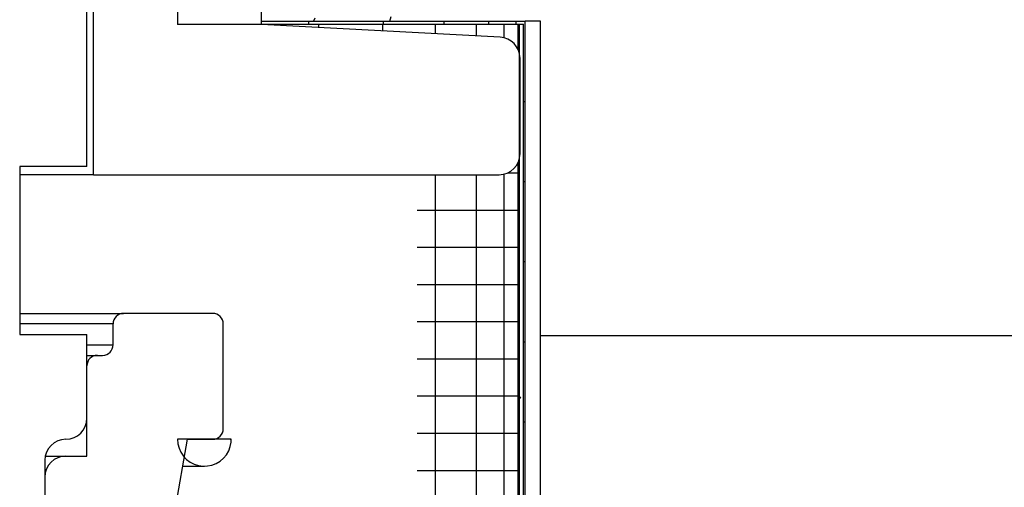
# Model space of a CAD drawing. Extents: x 990 to 4202, y -422 to 622.
# Tile 190 of 200: x 1460.405 to 1461.87, y 491.965 to 492.661. Entities that reach past the tile are written whole.
import ezdxf

# ---------------------------------------------------------------- set-up
doc = ezdxf.new("R2010")
doc.units = 0
doc.header["$MEASUREMENT"] = 0
doc.layers.add('SPILL-BUCKET', color=1, linetype='CONTINUOUS')

msp = doc.modelspace()

# ---------------------------------------------------------------- linework, layer by layer
at = {"layer": 'SPILL-BUCKET', "color": 1, "linetype": 'Continuous'}
for p, q in [((1460.63992, 493.99259), (1460.63992, 492.65406)), ((1460.76483, 492.65406), (1460.76483, 493.99259)), ((1460.515, 492.43065), (1460.515, 492.68548)), ((1460.76483, 492.65406), (1460.63992, 492.65406)), ((1461.11997, 492.63545), (1460.76483, 492.65406)), ((1461.14957, 492.46188), (1461.14957, 492.60426)), ((1460.45104, 492.43065), (1460.40506, 492.43065)), ((1460.48588, 492.43065), (1460.45104, 492.43065)), ((1460.50762, 492.43065), (1460.48588, 492.43065)), ((1460.515, 492.43065), (1460.50762, 492.43065)), ((1460.515, 492.43065), (1461.11834, 492.43065))]:
    msp.add_line(p, q, dxfattribs=at)
at = {"layer": 'SPILL-BUCKET', "color": 7, "linetype": 'Continuous'}
for p, q in [((1460.50501, 492.44289), (1460.50501, 493.11518)), ((1460.76483, 492.65905), (1461.15706, 492.65905)), ((1460.76483, 492.65489), (1461.14907, 492.65489)), ((1460.8349, 492.65905), (1460.8349, 492.65486)), ((1460.84991, 492.65489), (1460.84991, 492.64958)), ((1460.94481, 492.65489), (1460.94481, 492.64461)), ((1460.94606, 492.65905), (1460.94606, 492.65486)), ((1461.02354, 492.65489), (1461.02354, 492.6405)), ((1461.03623, 492.65905), (1461.03623, 492.65486)), ((1461.08426, 492.65489), (1461.08426, 492.63731)), ((1461.10267, 492.65905), (1461.10267, 492.65486)), ((1461.12556, 492.65489), (1461.12556, 492.63461)), ((1461.14336, 492.65905), (1461.14336, 492.65486)), ((1461.14645, 492.65489), (1461.14645, 492.61784)), ((1461.14907, 490.38561), (1461.14907, 492.65489)), ((1461.14907, 492.65489), (1461.15457, 492.65489)), ((1461.15457, 490.38561), (1461.15457, 492.65489)), ((1461.15706, 490.38561), (1461.15706, 492.65905)), ((1461.18005, 492.65905), (1461.15706, 492.65905)), ((1461.18005, 490.38561), (1461.18005, 492.65905)), ((1461.15456, 492.53982), (1461.15644, 492.53982)), ((1461.15644, 492.53982), (1461.15706, 492.53982)), ((1460.50501, 492.44289), (1460.40508, 492.44289)), ((1460.40508, 492.44289), (1460.40508, 492.19306)), ((1461.14645, 492.44825), (1461.14645, 490.54125)), ((1461.02354, 492.43063), (1461.02354, 490.54125)), ((1461.08426, 492.43063), (1461.08426, 490.54125)), ((1461.12556, 492.43148), (1461.12556, 490.54125)), ((1461.13137, 492.4335), (1461.14463, 492.4335)), ((1461.14463, 492.4335), (1461.14907, 492.4335)), ((1461.15456, 492.42058), (1461.15644, 492.42058)), ((1461.15644, 492.42058), (1461.15706, 492.42058)), ((1460.99637, 492.37815), (1461.0503, 492.37815)), ((1461.0503, 492.37815), (1461.09305, 492.37815)), ((1461.09305, 492.37815), (1461.12403, 492.37815)), ((1461.12403, 492.37815), (1461.14279, 492.37815)), ((1461.14279, 492.37815), (1461.14907, 492.37815)), ((1460.99637, 492.3228), (1461.0503, 492.3228)), ((1461.0503, 492.3228), (1461.09305, 492.3228)), ((1461.09305, 492.3228), (1461.12403, 492.3228)), ((1461.12403, 492.3228), (1461.14279, 492.3228)), ((1461.14279, 492.3228), (1461.14907, 492.3228)), ((1461.15456, 492.30134), (1461.15644, 492.30134)), ((1461.15644, 492.30134), (1461.15706, 492.30134)), ((1460.99637, 492.26745), (1461.0503, 492.26745)), ((1461.0503, 492.26745), (1461.09305, 492.26745)), ((1461.09305, 492.26745), (1461.12403, 492.26745)), ((1461.12403, 492.26745), (1461.14279, 492.26745)), ((1461.14279, 492.26745), (1461.14907, 492.26745)), ((1460.99637, 492.21211), (1461.0503, 492.21211)), ((1461.0503, 492.21211), (1461.09305, 492.21211)), ((1461.09305, 492.21211), (1461.12403, 492.21211)), ((1461.12403, 492.21211), (1461.14279, 492.21211)), ((1461.14279, 492.21211), (1461.14907, 492.21211)), ((1460.40508, 492.19306), (1460.50501, 492.19306)), ((1460.50501, 492.06815), (1460.50501, 492.19306)), ((1461.15456, 492.18211), (1461.15644, 492.18211)), ((1461.15644, 492.18211), (1461.15706, 492.18211)), ((1462.00245, 492.191), (1461.17974, 492.191)), ((1460.99637, 492.15676), (1461.0503, 492.15676)), ((1461.0503, 492.15676), (1461.09305, 492.15676)), ((1461.09305, 492.15676), (1461.12403, 492.15676)), ((1461.12403, 492.15676), (1461.14279, 492.15676)), ((1461.14279, 492.15676), (1461.14907, 492.15676)), ((1460.99637, 492.10141), (1461.0503, 492.10141)), ((1461.0503, 492.10141), (1461.09305, 492.10141)), ((1461.09305, 492.10141), (1461.12403, 492.10141)), ((1461.12403, 492.10141), (1461.14279, 492.10141)), ((1461.14279, 492.10141), (1461.14907, 492.10141)), ((1461.15041, 492.09989), (1461.14907, 492.09756)), ((1461.15456, 492.06287), (1461.15644, 492.06287)), ((1461.15644, 492.06287), (1461.15706, 492.06287)), ((1460.63998, 492.03692), (1460.64055, 492.03021)), ((1460.71993, 492.03692), (1460.63998, 492.03692)), ((1460.65491, 492.03692), (1460.69238, 492.03692)), ((1460.71802, 492.03692), (1460.71914, 492.03692)), ((1460.71843, 492.02611), (1460.7197, 492.03272)), ((1460.7197, 492.03272), (1460.71987, 492.03482)), ((1460.71987, 492.03482), (1460.71993, 492.03692)), ((1460.99637, 492.04606), (1461.0503, 492.04606)), ((1461.0503, 492.04606), (1461.09305, 492.04606)), ((1461.09305, 492.04606), (1461.12403, 492.04606)), ((1461.12403, 492.04606), (1461.14279, 492.04606)), ((1461.14279, 492.04606), (1461.14907, 492.04606)), ((1460.64055, 492.03021), (1460.64223, 492.02369)), ((1460.64223, 492.02369), (1460.64499, 492.01755)), ((1460.71268, 492.01398), (1460.71607, 492.0198)), ((1460.71607, 492.0198), (1460.71843, 492.02611)), ((1460.44255, 492.00569), (1460.44255, 491.69341)), ((1460.64499, 492.01755), (1460.64874, 492.01195)), ((1460.64874, 492.01195), (1460.65338, 492.00707)), ((1460.65338, 492.00707), (1460.65876, 492.00303)), ((1460.69746, 492.00099), (1460.70324, 492.00444)), ((1460.70324, 492.00444), (1460.70837, 492.00881)), ((1460.70837, 492.00881), (1460.71268, 492.01398)), ((1460.64786, 491.99695), (1460.64795, 491.99695)), ((1460.64795, 491.99695), (1460.6509, 491.99695)), ((1460.6509, 491.99695), (1460.65372, 491.99695)), ((1460.65372, 491.99695), (1460.65528, 491.99695)), ((1460.65528, 491.99695), (1460.6568, 491.99695)), ((1460.6568, 491.99695), (1460.65825, 491.99695)), ((1460.65825, 491.99695), (1460.65966, 491.99695)), ((1460.65876, 492.00303), (1460.66476, 491.99995)), ((1460.65966, 491.99695), (1460.66101, 491.99695)), ((1460.66101, 491.99695), (1460.66232, 491.99695)), ((1460.66232, 491.99695), (1460.66366, 491.99695)), ((1460.66366, 491.99695), (1460.66494, 491.99695)), ((1460.66476, 491.99995), (1460.67118, 491.99792)), ((1460.66494, 491.99695), (1460.66627, 491.99695)), ((1460.66627, 491.99695), (1460.66753, 491.99695)), ((1460.66753, 491.99695), (1460.66881, 491.99695)), ((1460.66881, 491.99695), (1460.67001, 491.99695)), ((1460.67001, 491.99695), (1460.6712, 491.99695)), ((1460.67118, 491.99792), (1460.67785, 491.99701)), ((1460.6712, 491.99695), (1460.67232, 491.99695)), ((1460.67232, 491.99695), (1460.67341, 491.99695)), ((1460.67341, 491.99695), (1460.67442, 491.99695)), ((1460.67442, 491.99695), (1460.67537, 491.99695)), ((1460.67537, 491.99695), (1460.67624, 491.99695)), ((1460.67624, 491.99695), (1460.67705, 491.99695)), ((1460.67705, 491.99695), (1460.67776, 491.99695)), ((1460.67776, 491.99695), (1460.67839, 491.99695)), ((1460.67785, 491.99701), (1460.68458, 491.99722)), ((1460.67839, 491.99695), (1460.67891, 491.99695)), ((1460.67891, 491.99695), (1460.67993, 491.99696)), ((1460.68458, 491.99722), (1460.69118, 491.99856)), ((1460.69118, 491.99856), (1460.69746, 492.00099)), ((1460.99637, 491.99071), (1461.0503, 491.99071)), ((1461.0503, 491.99071), (1461.09305, 491.99071)), ((1461.09305, 491.99071), (1461.12403, 491.99071)), ((1461.12403, 491.99071), (1461.14279, 491.99071)), ((1461.14279, 491.99071), (1461.14907, 491.99071))]:
    msp.add_line(p, q, dxfattribs=at)
at = {"layer": 'SPILL-BUCKET', "linetype": 'Continuous'}
for p, q in [((1460.84411, 492.66374), (1460.84245, 492.65904)), ((1460.95601, 492.65905), (1460.95806, 492.66601)), ((1460.40508, 492.22429), (1460.55289, 492.22429)), ((1460.55289, 492.22429), (1460.55966, 492.22429)), ((1460.69238, 492.22429), (1460.55966, 492.22429)), ((1460.54405, 492.20868), (1460.40508, 492.20868)), ((1460.54405, 492.17745), (1460.54405, 492.20868)), ((1460.708, 492.05254), (1460.708, 492.20868)), ((1460.50501, 492.17745), (1460.54405, 492.17745)), ((1460.50501, 492.16184), (1460.51669, 492.16184)), ((1460.51669, 492.16184), (1460.52062, 492.16184)), ((1460.52062, 492.16184), (1460.52843, 492.16184)), ((1460.50501, 492.01194), (1460.50501, 492.14622)), ((1460.60108, 491.73163), (1460.65491, 492.03692)), ((1460.44318, 492.01194), (1460.46599, 492.01194)), ((1460.46599, 492.01194), (1460.47378, 492.01194)), ((1460.47378, 492.01194), (1460.50501, 492.01194))]:
    msp.add_line(p, q, dxfattribs=at)
at = {"layer": 'SPILL-BUCKET', "color": 1, "linetype": 'Continuous'}
for centre, start, end in [((1461.11834, 492.60426), 0, 87), ((1461.11834, 492.46188), 270, 0)]:
    msp.add_arc(centre, 0.03123, start, end, dxfattribs=at)
at = {"layer": 'SPILL-BUCKET', "linetype": 'Continuous'}
for centre, radius, start, end in [((1460.55966, 492.20868), 0.01561, 90, 180), ((1460.69238, 492.20868), 0.01561, 0, 90), ((1460.52843, 492.17745), 0.01561, 270, 0), ((1460.52062, 492.14622), 0.01561, 90, 180), ((1460.69238, 492.05254), 0.01561, 270, 0), ((1460.47378, 491.98071), 0.03123, 90, 180)]:
    msp.add_arc(centre, radius, start, end, dxfattribs=at)
at = {"layer": 'SPILL-BUCKET', "color": 7, "linetype": 'Continuous'}
for centre, start, end in [((1460.47378, 492.06815), 270, 0), ((1460.47378, 492.00569), 90, 180)]:
    msp.add_arc(centre, 0.03123, start, end, dxfattribs=at)

doc.saveas('drawing.dxf')
